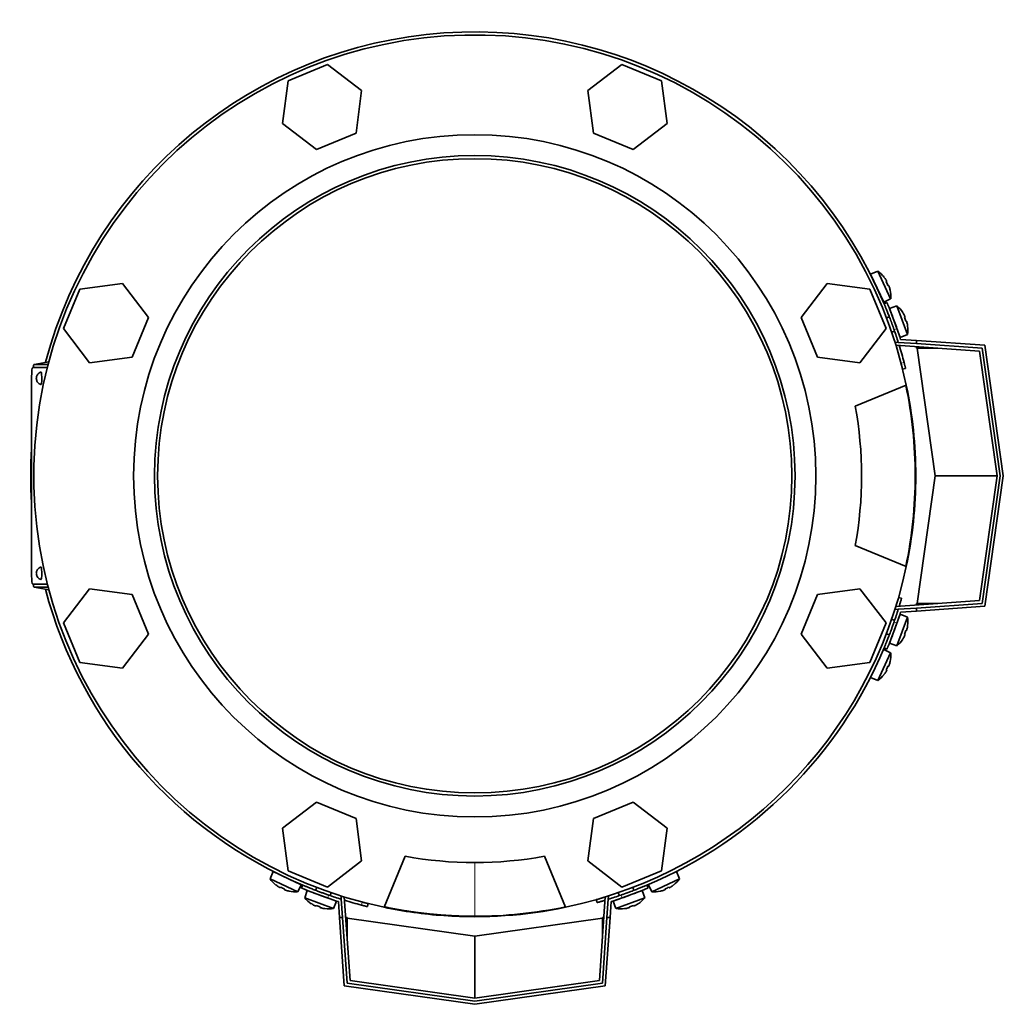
# Model space of a CAD drawing. Header units: millimetres. Extents: x 418 to 1310, y -1666 to 1543.
# Tile 1 of 26: x 421 to 739, y -1666 to -1348. Entities that reach past the tile are written whole.
import ezdxf

# ---------------------------------------------------------------- set-up
doc = ezdxf.new("R2010")
doc.units = ezdxf.units.MM
for name, color, linetype in [('M5X8_UNI7687', 7, 'Continuous'), ('MID_344-3', 7, 'Continuous'), ('VSI344-454_FILTR', 7, 'Continuous'), ('VSI344-454_FLANG', 7, 'Continuous'), ('VSI344-454_TERMI', 7, 'Continuous'), ('VSI344-454_TESTA', 7, 'Continuous'), ('VSI344_DIFFUSORE', 7, 'Continuous')]:
    doc.layers.add(name, color=color, linetype=linetype)

# ---------------------------------------------------------------- blocks, each defined once
blk = doc.blocks.new('SE2')
at = {"layer": 'M5X8_UNI7687', "color": 7, "linetype": 'Continuous', "lineweight": 35}
for p, q in [((698.73, -1429.13), (696.43, -1430.13)), ((700.66, -1439.19), (696.43, -1430.13)), ((698.73, -1429.13), (702.89, -1438.07)), ((700.73, -1431.06), (700.74, -1431.04)), ((701.6, -1432.45), (701.42, -1432.55)), ((702.2, -1433.74), (702.01, -1433.81)), ((700.66, -1439.19), (702.89, -1438.07)), ((702.7, -1435.29), (702.73, -1435.3)), ((704.94, -1440.39), (702.57, -1441.18)), ((702.57, -1441.18), (705.99, -1450.58)), ((708.31, -1449.66), (704.94, -1440.39)), ((702.46, -1443.88), (701.52, -1444.22)), ((706.76, -1442.49), (706.78, -1442.47)), ((707.51, -1443.95), (707.33, -1444.03)), ((708, -1445.28), (707.8, -1445.33)), ((708.36, -1446.88), (708.39, -1446.88)), ((703.23, -1448.92), (704.17, -1448.58)), ((705.99, -1450.58), (708.31, -1449.66)), ((705.99, -1540.03), (702.57, -1549.42)), ((708.31, -1540.95), (705.99, -1540.03)), ((704.17, -1542.03), (703.23, -1541.68)), ((704.94, -1550.21), (708.31, -1540.95)), ((701.52, -1546.38), (702.46, -1546.72)), ((707.51, -1546.66), (707.33, -1546.57)), ((708, -1545.32), (707.8, -1545.27)), ((708.36, -1543.73), (708.39, -1543.72)), ((702.57, -1549.42), (704.94, -1550.21)), ((706.76, -1548.11), (706.78, -1548.14)), ((702.89, -1552.54), (698.73, -1561.47)), ((702.89, -1552.54), (700.66, -1551.42)), ((702.7, -1555.31), (702.73, -1555.31)), ((701.6, -1558.16), (701.42, -1558.05)), ((702.2, -1556.87), (702.01, -1556.8)), ((696.43, -1560.48), (698.73, -1561.47)), ((700.73, -1559.54), (700.74, -1559.57)), ((503.31, -1623.24), (502.32, -1625.54)), ((511.26, -1629.71), (502.32, -1625.54)), ((503.31, -1623.24), (512.38, -1627.47)), ((634.66, -1625.54), (625.72, -1629.71)), ((634.66, -1625.54), (633.67, -1623.24)), ((504.25, -1627.54), (504.23, -1627.55)), ((505.64, -1628.41), (505.74, -1628.24)), ((506.92, -1629.01), (506.99, -1628.82)), ((511.26, -1629.71), (512.38, -1627.47)), ((517.41, -1628.33), (517.07, -1629.27)), ((619.91, -1629.27), (619.57, -1628.33)), ((624.6, -1627.47), (625.72, -1629.71)), ((630.06, -1629.01), (629.99, -1628.82)), ((631.34, -1628.41), (631.24, -1628.24)), ((632.73, -1627.54), (632.75, -1627.55)), ((508.48, -1629.52), (508.49, -1629.54)), ((514.37, -1629.38), (513.58, -1631.75)), ((513.58, -1631.75), (522.85, -1635.12)), ((523.77, -1632.8), (514.37, -1629.38)), ((521.77, -1630.98), (522.11, -1630.04)), ((622.61, -1629.38), (613.21, -1632.8)), ((614.13, -1635.12), (623.4, -1631.75)), ((614.87, -1630.04), (615.21, -1630.98)), ((623.4, -1631.75), (622.61, -1629.38)), ((628.5, -1629.52), (628.49, -1629.54)), ((515.68, -1633.58), (515.66, -1633.59)), ((517.13, -1634.32), (517.22, -1634.14)), ((518.47, -1634.81), (518.52, -1634.61)), ((520.07, -1635.17), (520.07, -1635.2)), ((522.85, -1635.12), (523.77, -1632.8)), ((613.21, -1632.8), (614.13, -1635.12)), ((616.91, -1635.17), (616.91, -1635.2)), ((618.51, -1634.81), (618.46, -1634.61)), ((619.85, -1634.32), (619.76, -1634.14)), ((621.3, -1633.58), (621.32, -1633.59))]:
    blk.add_line(p, q, dxfattribs=at)
for centre, radius, start, end in [((696.82, -1432.15), 0.5, 5.7321, 25), ((692.93, -1437.28), 10, 38.5916, 54.5414), ((699.36, -1437.59), 0.5, 25, 44.2679), ((692.93, -1437.28), 10, 355.4586, 11.4084), ((698.45, -1448), 10, 33.5916, 49.5414), ((698.45, -1448), 10, 350.4586, 6.4084), ((704.83, -1448.87), 0.5, 20, 39.2041), ((704.83, -1541.73), 0.5, 320.7959, 340), ((698.45, -1542.6), 10, 353.5916, 9.5414), ((702.78, -1547.37), 0.5, 340, 359.4626), ((698.45, -1542.6), 10, 310.4586, 326.4084), ((692.93, -1553.33), 10, 348.5916, 4.5414), ((692.93, -1553.33), 10, 305.4586, 321.4084), ((510.46, -1619.74), 10, 215.4586, 231.4084), ((505.34, -1623.64), 0.5, 245, 264.2679), ((626.52, -1619.74), 10, 308.5916, 324.5414), ((510.77, -1626.17), 0.5, 225.7321, 245), ((510.46, -1619.74), 10, 258.5916, 274.5414), ((521.19, -1625.26), 10, 220.4586, 236.4084), ((516.42, -1629.59), 0.5, 250, 269.4626), ((522.06, -1631.64), 0.5, 230.7959, 250), ((614.92, -1631.64), 0.5, 290, 309.2041), ((615.79, -1625.26), 10, 303.5916, 319.5414), ((626.52, -1619.74), 10, 265.4586, 281.4084), ((521.19, -1625.26), 10, 263.5916, 279.5414), ((615.79, -1625.26), 10, 260.4586, 276.4084)]:
    blk.add_arc(centre, radius, start, end, dxfattribs=at)
for centre, major_axis, ratio, start_param, end_param in [((692.94, -1437.27), (-4.23, 9.06), 0.996195, 4.833518, 4.948078), ((694.93, -1436.34), (3.91, -8.39), 0.811251, 1.49595, 1.645642), ((692.94, -1437.27), (4.23, -9.06), 0.996195, 1.335108, 1.449667), ((698.46, -1448), (-3.42, 9.4), 0.996195, 4.833518, 4.948078), ((700.52, -1447.25), (3.17, -8.7), 0.811251, 1.49595, 1.645642), ((698.46, -1448), (3.42, -9.4), 0.996195, 1.335108, 1.449667), ((700.52, -1543.36), (-3.17, -8.7), 0.811251, 1.49595, 1.645642), ((698.46, -1542.61), (3.42, 9.4), 0.996195, 4.833518, 4.948078), ((698.46, -1542.61), (-3.42, -9.4), 0.996195, 1.335108, 1.449667), ((692.94, -1553.33), (4.23, 9.06), 0.996195, 4.833518, 4.948078), ((692.94, -1553.33), (-4.23, -9.06), 0.996195, 1.335108, 1.449667), ((694.93, -1554.26), (-3.91, -8.39), 0.811251, 1.49595, 1.645642), ((510.46, -1619.75), (-9.06, 4.23), 0.996195, 1.335108, 1.449667), ((509.53, -1621.74), (-8.39, 3.91), 0.811251, 1.49595, 1.645642), ((510.46, -1619.75), (9.06, -4.23), 0.996195, 4.833518, 4.948078), ((626.52, -1619.75), (-9.06, -4.23), 0.996195, 1.335108, 1.449667), ((627.45, -1621.74), (-8.39, -3.91), 0.811251, 1.49595, 1.645642), ((626.52, -1619.75), (9.06, 4.23), 0.996195, 4.833518, 4.948078), ((521.18, -1625.27), (-9.4, 3.42), 0.996195, 1.335108, 1.449667), ((520.43, -1627.34), (-8.7, 3.17), 0.811251, 1.49595, 1.645642), ((521.18, -1625.27), (9.4, -3.42), 0.996195, 4.833518, 4.948078), ((615.8, -1625.27), (-9.4, -3.42), 0.996195, 1.335108, 1.449667), ((616.55, -1627.34), (-8.7, -3.17), 0.811251, 1.49595, 1.645642), ((615.8, -1625.27), (9.4, 3.42), 0.996195, 4.833518, 4.948078)]:
    blk.add_ellipse(centre, major_axis=major_axis, ratio=ratio, start_param=start_param, end_param=end_param, dxfattribs=at)
for points in [[(701.6, -1432.45), (701.6, -1432.45), (701.6, -1432.44), (701.61, -1432.43), (701.6, -1432.42), (701.6, -1432.41), (701.59, -1432.39), (701.59, -1432.36), (701.57, -1432.34), (701.56, -1432.3), (701.54, -1432.27), (701.53, -1432.24), (701.51, -1432.2), (701.49, -1432.16), (701.46, -1432.12), (701.44, -1432.08), (701.42, -1432.04), (701.4, -1432.01), (701.39, -1432)], [(702.41, -1434.19), (702.4, -1434.17), (702.39, -1434.14), (702.38, -1434.09), (702.36, -1434.05), (702.35, -1434.01), (702.33, -1433.97), (702.32, -1433.93), (702.3, -1433.89), (702.28, -1433.86), (702.27, -1433.83), (702.26, -1433.8), (702.24, -1433.78), (702.23, -1433.76), (702.22, -1433.75), (702.21, -1433.74), (702.21, -1433.74), (702.2, -1433.74), (702.2, -1433.74)], [(707.51, -1443.95), (707.51, -1443.95), (707.52, -1443.94), (707.52, -1443.93), (707.52, -1443.92), (707.51, -1443.9), (707.51, -1443.88), (707.5, -1443.86), (707.49, -1443.83), (707.48, -1443.8), (707.47, -1443.77), (707.46, -1443.73), (707.44, -1443.69), (707.42, -1443.65), (707.4, -1443.61), (707.38, -1443.57), (707.36, -1443.53), (707.35, -1443.49), (707.34, -1443.48)], [(708.17, -1445.75), (708.16, -1445.73), (708.15, -1445.7), (708.14, -1445.65), (708.13, -1445.61), (708.12, -1445.57), (708.11, -1445.52), (708.1, -1445.48), (708.08, -1445.45), (708.07, -1445.41), (708.06, -1445.38), (708.05, -1445.35), (708.04, -1445.33), (708.03, -1445.31), (708.02, -1445.3), (708.01, -1445.29), (708, -1445.28), (708, -1445.28), (708, -1445.28)], [(708, -1545.32), (708, -1545.32), (708, -1545.32), (708.01, -1545.32), (708.02, -1545.31), (708.03, -1545.29), (708.04, -1545.27), (708.05, -1545.25), (708.06, -1545.22), (708.07, -1545.19), (708.08, -1545.16), (708.1, -1545.12), (708.11, -1545.08), (708.12, -1545.04), (708.13, -1545), (708.14, -1544.95), (708.15, -1544.91), (708.16, -1544.87), (708.17, -1544.85)], [(707.34, -1547.13), (707.35, -1547.11), (707.36, -1547.08), (707.38, -1547.04), (707.4, -1546.99), (707.42, -1546.95), (707.44, -1546.91), (707.46, -1546.88), (707.47, -1546.84), (707.48, -1546.8), (707.49, -1546.77), (707.5, -1546.74), (707.51, -1546.72), (707.51, -1546.7), (707.52, -1546.68), (707.52, -1546.67), (707.52, -1546.66), (707.51, -1546.66), (707.51, -1546.66)], [(701.39, -1558.61), (701.4, -1558.59), (701.42, -1558.56), (701.44, -1558.52), (701.46, -1558.48), (701.49, -1558.44), (701.51, -1558.41), (701.53, -1558.37), (701.54, -1558.33), (701.56, -1558.3), (701.57, -1558.27), (701.59, -1558.24), (701.59, -1558.22), (701.6, -1558.2), (701.6, -1558.18), (701.61, -1558.17), (701.6, -1558.16), (701.6, -1558.16), (701.6, -1558.16)], [(702.2, -1556.87), (702.2, -1556.87), (702.21, -1556.87), (702.21, -1556.86), (702.22, -1556.85), (702.23, -1556.84), (702.24, -1556.82), (702.26, -1556.8), (702.27, -1556.78), (702.28, -1556.75), (702.3, -1556.71), (702.32, -1556.68), (702.33, -1556.64), (702.35, -1556.6), (702.36, -1556.56), (702.38, -1556.51), (702.39, -1556.47), (702.4, -1556.43), (702.41, -1556.42)], [(505.18, -1628.2), (505.2, -1628.21), (505.23, -1628.23), (505.27, -1628.25), (505.31, -1628.28), (505.35, -1628.3), (505.39, -1628.32), (505.42, -1628.34), (505.46, -1628.36), (505.49, -1628.37), (505.52, -1628.39), (505.55, -1628.4), (505.57, -1628.41), (505.59, -1628.41), (505.61, -1628.42), (505.62, -1628.42), (505.63, -1628.42), (505.64, -1628.41), (505.64, -1628.41)], [(506.92, -1629.01), (506.92, -1629.01), (506.92, -1629.02), (506.93, -1629.03), (506.94, -1629.04), (506.95, -1629.05), (506.97, -1629.06), (506.99, -1629.07), (507.02, -1629.08), (507.05, -1629.1), (507.08, -1629.11), (507.12, -1629.13), (507.16, -1629.14), (507.2, -1629.16), (507.24, -1629.17), (507.28, -1629.19), (507.33, -1629.21), (507.36, -1629.22), (507.37, -1629.22)], [(629.6, -1629.22), (629.62, -1629.22), (629.65, -1629.21), (629.7, -1629.19), (629.74, -1629.17), (629.78, -1629.16), (629.82, -1629.14), (629.86, -1629.13), (629.9, -1629.11), (629.93, -1629.1), (629.96, -1629.08), (629.99, -1629.07), (630.01, -1629.06), (630.03, -1629.05), (630.04, -1629.04), (630.05, -1629.03), (630.06, -1629.02), (630.06, -1629.01), (630.06, -1629.01)], [(631.34, -1628.41), (631.34, -1628.41), (631.35, -1628.42), (631.36, -1628.42), (631.37, -1628.42), (631.39, -1628.41), (631.41, -1628.41), (631.43, -1628.4), (631.46, -1628.39), (631.49, -1628.37), (631.52, -1628.36), (631.56, -1628.34), (631.59, -1628.32), (631.63, -1628.3), (631.67, -1628.28), (631.71, -1628.25), (631.75, -1628.23), (631.78, -1628.21), (631.79, -1628.2)], [(516.67, -1634.15), (516.68, -1634.16), (516.71, -1634.18), (516.76, -1634.2), (516.8, -1634.22), (516.84, -1634.23), (516.88, -1634.25), (516.92, -1634.27), (516.95, -1634.28), (516.99, -1634.3), (517.02, -1634.31), (517.05, -1634.32), (517.07, -1634.32), (517.09, -1634.33), (517.11, -1634.33), (517.12, -1634.33), (517.13, -1634.33), (517.13, -1634.33), (517.13, -1634.32)], [(518.47, -1634.81), (518.47, -1634.81), (518.47, -1634.82), (518.48, -1634.82), (518.49, -1634.83), (518.5, -1634.84), (518.52, -1634.85), (518.54, -1634.86), (518.57, -1634.87), (518.6, -1634.88), (518.63, -1634.9), (518.67, -1634.91), (518.71, -1634.92), (518.75, -1634.93), (518.8, -1634.94), (518.84, -1634.96), (518.89, -1634.97), (518.92, -1634.98), (518.94, -1634.98)], [(618.04, -1634.98), (618.06, -1634.98), (618.09, -1634.97), (618.14, -1634.96), (618.18, -1634.94), (618.23, -1634.93), (618.27, -1634.92), (618.31, -1634.91), (618.35, -1634.9), (618.38, -1634.88), (618.41, -1634.87), (618.44, -1634.86), (618.46, -1634.85), (618.48, -1634.84), (618.49, -1634.83), (618.5, -1634.82), (618.51, -1634.82), (618.51, -1634.81), (618.51, -1634.81)], [(619.85, -1634.32), (619.85, -1634.33), (619.85, -1634.33), (619.86, -1634.33), (619.87, -1634.33), (619.89, -1634.33), (619.91, -1634.32), (619.93, -1634.32), (619.96, -1634.31), (619.99, -1634.3), (620.03, -1634.28), (620.06, -1634.27), (620.1, -1634.25), (620.14, -1634.23), (620.18, -1634.22), (620.22, -1634.2), (620.27, -1634.18), (620.3, -1634.16), (620.31, -1634.15)]]:
    blk.add_open_spline(points, degree=3, dxfattribs=at)
at = {"layer": 'MID_344-3', "color": 7, "linetype": 'Continuous', "lineweight": 35}
for p, q in [((704.34, -1452.29), (704.36, -1452.1)), ((704.36, -1452.1), (705.35, -1452.17)), ((731.61, -1455), (704.6, -1453.12)), ((737.28, -1495.3), (731.61, -1455)), ((731.61, -1535.6), (737.28, -1495.3)), ((704.6, -1537.49), (731.61, -1535.6)), ((704.36, -1538.51), (704.34, -1538.32)), ((705.35, -1538.44), (704.36, -1538.51)), ((525.28, -1631.17), (525.47, -1631.15)), ((525.35, -1632.17), (525.28, -1631.17)), ((526.3, -1631.41), (528.19, -1658.43)), ((608.79, -1658.43), (610.68, -1631.41)), ((611.51, -1631.15), (611.7, -1631.17)), ((611.7, -1631.17), (611.63, -1632.17)), ((528.19, -1658.43), (568.49, -1664.09)), ((568.49, -1664.09), (608.79, -1658.43))]:
    blk.add_line(p, q, dxfattribs=at)
at = {"layer": 'VSI344-454_FILTR', "color": 4, "linetype": 'Continuous', "lineweight": 9}
for p, q in [((706.26, -1458.89), (707.23, -1458.65)), ((704.7, -1537.48), (704.61, -1537.46)), ((610.64, -1631.42), (610.67, -1631.52)), ((531.84, -1634.04), (532.08, -1633.07))]:
    blk.add_line(p, q, dxfattribs=at)
at = {"layer": 'VSI344-454_FILTR', "color": 7, "linetype": 'Continuous', "lineweight": 35}
for p, q in [((706.76, -1460.83), (707.73, -1460.59)), ((706.43, -1534.86), (705.47, -1534.58)), ((607.77, -1632.28), (608.04, -1633.24)), ((533.77, -1634.54), (534.02, -1633.57))]:
    blk.add_line(p, q, dxfattribs=at)
for start, end in [(22.7725, 165.1916), (14.7986, 17.0656), (176.4875, 183.5125), (194.8084, 247.2275), (292.8017, 337.1983), (252.9344, 255.2014)]:
    blk.add_arc((568.49, -1495.3), 143.5, start, end, dxfattribs=at)
for points, knots in [([(706.76, -1460.83), (706.76, -1460.83), (706.76, -1460.83), (706.75, -1460.81), (706.75, -1460.79), (706.74, -1460.76), (706.73, -1460.73), (706.71, -1460.65), (706.68, -1460.51), (706.62, -1460.27), (706.54, -1459.97), (706.46, -1459.67), (706.39, -1459.39), (706.33, -1459.14), (706.28, -1458.98), (706.26, -1458.89)], [0, 0, 0, 0, 0.042103, 0.083814, 0.125314, 0.166786, 0.208415, 0.250382, 0.376122, 0.50071, 0.625019, 0.750518, 0.833796, 0.916472, 1, 1, 1, 1]), ([(707.23, -1458.65), (707.24, -1458.69), (707.26, -1458.78), (707.3, -1458.9), (707.33, -1459.03), (707.36, -1459.15), (707.39, -1459.27), (707.44, -1459.47), (707.51, -1459.73), (707.59, -1460.03), (707.65, -1460.27), (707.69, -1460.43), (707.71, -1460.53), (707.73, -1460.58), (707.73, -1460.58), (707.73, -1460.59)], [0, 0, 0, 0, 0.04197, 0.083551, 0.124921, 0.166263, 0.207758, 0.249586, 0.375032, 0.499366, 0.623892, 0.749699, 0.833235, 0.916179, 1, 1, 1, 1]), ([(706.43, -1534.86), (706.43, -1534.86), (706.43, -1534.86), (706.43, -1534.87), (706.42, -1534.9), (706.41, -1534.93), (706.4, -1534.97), (706.38, -1535.02), (706.35, -1535.12), (706.3, -1535.33), (706.19, -1535.69), (706.06, -1536.13), (705.94, -1536.54), (705.83, -1536.9), (705.75, -1537.16), (705.7, -1537.33), (705.67, -1537.41)], [0, 0, 0, 0, 0.0360916, 0.0718605, 0.1074196, 0.142884, 0.1783694, 0.2139916, 0.2498648, 0.3760321, 0.5002654, 0.6243037, 0.7502673, 0.8128325, 0.8748978, 0.9284749, 0.9284749, 0.9284749, 0.9284749]), ([(607.77, -1632.28), (607.77, -1632.28), (607.77, -1632.28), (607.78, -1632.28), (607.81, -1632.27), (607.84, -1632.26), (607.88, -1632.25), (607.93, -1632.24), (608.04, -1632.21), (608.24, -1632.15), (608.6, -1632.04), (609.04, -1631.91), (609.46, -1631.79), (609.81, -1631.68), (610.08, -1631.6), (610.36, -1631.51), (610.55, -1631.45), (610.64, -1631.42)], [0, 0, 0, 0, 0.036092, 0.07186, 0.10742, 0.142884, 0.178369, 0.213991, 0.249865, 0.376032, 0.500265, 0.624303, 0.750267, 0.812832, 0.874898, 0.937082, 1, 1, 1, 1]), ([(610.6, -1632.49), (610.6, -1632.49), (610.54, -1632.5), (610.44, -1632.53), (610.28, -1632.58), (610.13, -1632.63), (609.97, -1632.68), (609.7, -1632.76), (609.31, -1632.87), (608.87, -1633), (608.51, -1633.11), (608.29, -1633.17), (608.16, -1633.21), (608.09, -1633.23), (608.05, -1633.24), (608.05, -1633.24), (608.04, -1633.24)], [0.0715916, 0.0715916, 0.0715916, 0.0715916, 0.0718269, 0.1073717, 0.1428229, 0.1782961, 0.2139067, 0.2497688, 0.3756794, 0.4997397, 0.6239373, 0.7501533, 0.812742, 0.8748331, 0.9370469, 1, 1, 1, 1]), ([(533.77, -1634.54), (533.77, -1634.54), (533.77, -1634.54), (533.76, -1634.54), (533.74, -1634.53), (533.71, -1634.52), (533.67, -1634.51), (533.6, -1634.5), (533.46, -1634.46), (533.21, -1634.4), (532.92, -1634.32), (532.62, -1634.25), (532.34, -1634.17), (532.09, -1634.11), (531.92, -1634.06), (531.84, -1634.04)], [0, 0, 0, 0, 0.042103, 0.083814, 0.125314, 0.166786, 0.208415, 0.250382, 0.376122, 0.50071, 0.625019, 0.750518, 0.833796, 0.916472, 1, 1, 1, 1]), ([(532.08, -1633.07), (532.12, -1633.08), (532.21, -1633.11), (532.33, -1633.14), (532.46, -1633.17), (532.58, -1633.2), (532.7, -1633.23), (532.9, -1633.29), (533.16, -1633.35), (533.46, -1633.43), (533.7, -1633.49), (533.86, -1633.53), (533.96, -1633.55), (534.01, -1633.57), (534.01, -1633.57), (534.02, -1633.57)], [0, 0, 0, 0, 0.04197, 0.083551, 0.124921, 0.166263, 0.207758, 0.249586, 0.375033, 0.499366, 0.623892, 0.749699, 0.833235, 0.916179, 1, 1, 1, 1])]:
    blk.add_open_spline(points, degree=3, knots=knots, dxfattribs=at)
at = {"layer": 'VSI344-454_FLANG', "color": 7, "linetype": 'Continuous', "lineweight": 35}
for p, q in [((520.93, -1362.38), (508.13, -1367.69)), ((531.93, -1370.82), (520.93, -1362.38)), ((616.05, -1362.38), (605.05, -1370.82)), ((628.85, -1367.69), (616.05, -1362.38)), ((508.13, -1367.69), (506.32, -1381.42)), ((630.66, -1381.42), (628.85, -1367.69)), ((530.12, -1384.56), (531.93, -1370.82)), ((605.05, -1370.82), (606.86, -1384.56)), ((506.32, -1381.42), (517.32, -1389.86)), ((619.66, -1389.86), (630.66, -1381.42)), ((517.32, -1389.86), (530.12, -1384.56)), ((606.86, -1384.56), (619.66, -1389.86)), ((440.87, -1434.94), (435.57, -1447.74)), ((454.61, -1433.13), (440.87, -1434.94)), ((463.05, -1444.13), (454.61, -1433.13)), ((682.37, -1433.13), (673.93, -1444.13)), ((696.11, -1434.94), (682.37, -1433.13)), ((701.41, -1447.74), (696.11, -1434.94)), ((457.74, -1456.93), (463.05, -1444.13)), ((673.93, -1444.13), (679.24, -1456.93)), ((435.57, -1447.74), (444.01, -1458.74)), ((692.97, -1458.74), (701.41, -1447.74)), ((444.01, -1458.74), (457.74, -1456.93)), ((679.24, -1456.93), (692.97, -1458.74)), ((691.45, -1472.8), (707.94, -1465.97)), ((707.94, -1524.63), (691.45, -1517.8)), ((444.01, -1531.87), (435.57, -1542.86)), ((457.74, -1533.68), (444.01, -1531.87)), ((463.05, -1546.48), (457.74, -1533.68)), ((679.24, -1533.68), (673.93, -1546.48)), ((692.97, -1531.87), (679.24, -1533.68)), ((701.41, -1542.86), (692.97, -1531.87)), ((435.57, -1542.86), (440.87, -1555.66)), ((696.11, -1555.66), (701.41, -1542.86)), ((454.61, -1557.47), (463.05, -1546.48)), ((673.93, -1546.48), (682.37, -1557.47)), ((440.87, -1555.66), (454.61, -1557.47)), ((682.37, -1557.47), (696.11, -1555.66)), ((517.32, -1600.74), (506.32, -1609.18)), ((530.12, -1606.05), (517.32, -1600.74)), ((619.66, -1600.74), (606.86, -1606.05)), ((630.66, -1609.18), (619.66, -1600.74)), ((531.93, -1619.79), (530.12, -1606.05)), ((606.86, -1606.05), (605.05, -1619.79)), ((506.32, -1609.18), (508.13, -1622.92)), ((628.85, -1622.92), (630.66, -1609.18)), ((539.16, -1634.75), (545.99, -1618.26)), ((590.99, -1618.26), (597.82, -1634.75)), ((508.13, -1622.92), (520.93, -1628.22)), ((520.93, -1628.22), (531.93, -1619.79)), ((605.05, -1619.79), (616.05, -1628.22)), ((616.05, -1628.22), (628.85, -1622.92))]:
    blk.add_line(p, q, dxfattribs=at)
for radius in [110.25, 103.5]:
    blk.add_circle((568.49, -1495.3), radius, dxfattribs=at)
for radius, start, end in [(142.5, 11.878, 258.122), (125, 349.6302, 10.3698), (142.5, 281.878, 348.122), (125, 259.6302, 280.3698)]:
    blk.add_arc((568.49, -1495.3), radius, start, end, dxfattribs=at)
at = {"layer": 'VSI344-454_TERMI', "color": 7, "linetype": 'Continuous', "lineweight": 35}
for p, q in [((701.7, -1439.3), (700.78, -1439.69)), ((705.35, -1452.17), (711.28, -1452.58)), ((706.1, -1451.22), (711.28, -1451.58)), ((711.28, -1451.58), (733.37, -1453.12)), ((711.28, -1452.58), (711.28, -1451.58)), ((732.49, -1454.06), (711.28, -1452.58)), ((711.28, -1454.05), (711.28, -1453.58)), ((711.48, -1454.06), (711.28, -1454.05)), ((718.16, -1454.06), (711.48, -1454.06)), ((717.28, -1495.3), (711.48, -1454.06)), ((738.29, -1495.3), (732.49, -1454.06)), ((733.37, -1453.12), (739.3, -1495.3)), ((711.48, -1536.54), (717.28, -1495.3)), ((737.28, -1495.3), (717.28, -1495.3)), ((732.49, -1536.54), (738.29, -1495.3)), ((739.3, -1495.3), (733.37, -1537.48)), ((711.28, -1536.56), (711.48, -1536.54)), ((711.28, -1538.03), (732.49, -1536.54)), ((711.28, -1536.56), (711.28, -1537.02)), ((718.16, -1536.54), (711.48, -1536.54)), ((705.35, -1538.44), (711.28, -1538.03)), ((706.1, -1539.39), (711.28, -1539.03)), ((733.37, -1537.48), (711.28, -1539.03)), ((711.28, -1539.03), (711.28, -1538.03)), ((700.78, -1550.91), (701.7, -1551.3)), ((512.88, -1627.59), (512.49, -1628.51)), ((624.49, -1628.51), (624.1, -1627.59)), ((525.35, -1632.17), (525.77, -1638.09)), ((611.63, -1632.17), (611.21, -1638.09)), ((524.4, -1632.91), (524.76, -1638.09)), ((612.58, -1632.91), (612.22, -1638.09)), ((526.31, -1660.18), (524.76, -1638.09)), ((524.76, -1638.09), (525.77, -1638.09)), ((525.77, -1638.09), (527.25, -1659.3)), ((527.24, -1638.09), (526.77, -1638.09)), ((527.24, -1638.09), (527.25, -1638.29)), ((527.25, -1638.29), (568.49, -1644.09)), ((527.25, -1644.97), (527.25, -1638.29)), ((568.49, -1644.09), (609.73, -1638.29)), ((609.73, -1659.3), (611.21, -1638.09)), ((609.73, -1638.29), (609.74, -1638.09)), ((609.73, -1644.97), (609.73, -1638.29)), ((609.74, -1638.09), (610.21, -1638.09)), ((612.22, -1638.09), (610.67, -1660.18)), ((611.21, -1638.09), (612.22, -1638.09)), ((568.49, -1664.09), (568.49, -1644.09)), ((568.49, -1666.11), (526.31, -1660.18)), ((527.25, -1659.3), (568.49, -1665.1)), ((568.49, -1665.1), (609.73, -1659.3)), ((610.67, -1660.18), (568.49, -1666.11))]:
    blk.add_line(p, q, dxfattribs=at)
at = {"layer": 'VSI344-454_TERMI', "color": 4, "linetype": 'Continuous', "lineweight": 9}
for p, q in [((704.93, -1447.71), (704, -1448.1)), ((704, -1542.51), (704.93, -1542.9)), ((521.28, -1630.82), (520.9, -1631.74)), ((616.08, -1631.74), (615.7, -1630.82))]:
    blk.add_line(p, q, dxfattribs=at)
at = {"layer": 'VSI344-454_TERMI', "color": 7, "linetype": 'Continuous', "lineweight": 35}
for radius, start, end in [(144.5, 17.7643, 19.2308), (143.5, 17.4941, 19.2059), (143.5, 340.7941, 342.5059), (144.5, 340.7692, 342.2357), (144.5, 250.7692, 252.2357), (143.5, 250.7941, 252.5059), (143.5, 287.4941, 289.2059), (144.5, 287.7643, 289.2308)]:
    blk.add_arc((568.49, -1495.3), radius, start, end, dxfattribs=at)
for points, knots in [([(704, -1448.1), (703.97, -1448), (703.91, -1447.82), (703.81, -1447.54), (703.71, -1447.26), (703.61, -1446.98), (703.51, -1446.71), (703.41, -1446.44), (703.32, -1446.17), (703.22, -1445.9), (703.12, -1445.64), (703.02, -1445.37), (702.93, -1445.11), (702.77, -1444.68), (702.55, -1444.1), (702.27, -1443.4), (702.01, -1442.73), (701.77, -1442.12), (701.55, -1441.57), (701.35, -1441.08), (701.18, -1440.66), (701.05, -1440.35), (700.96, -1440.13), (700.89, -1439.97), (700.84, -1439.84), (700.8, -1439.75), (700.78, -1439.7), (700.78, -1439.69), (700.78, -1439.69)], [0, 0, 0, 0, 0.021018, 0.041935, 0.062772, 0.083551, 0.104297, 0.125029, 0.145773, 0.166549, 0.187381, 0.20829, 0.2293, 0.250431, 0.312491, 0.374707, 0.437523, 0.500061, 0.562591, 0.625422, 0.687637, 0.749714, 0.79185, 0.833578, 0.875076, 0.916526, 0.958107, 1, 1, 1, 1]), ([(701.7, -1439.3), (701.7, -1439.3), (701.7, -1439.3), (701.7, -1439.32), (701.71, -1439.34), (701.73, -1439.37), (701.74, -1439.41), (701.76, -1439.46), (701.79, -1439.52), (701.81, -1439.58), (701.85, -1439.66), (701.88, -1439.74), (701.92, -1439.83), (701.99, -1440), (702.1, -1440.27), (702.27, -1440.69), (702.47, -1441.18), (702.69, -1441.73), (702.94, -1442.34), (703.2, -1443.01), (703.47, -1443.71), (703.72, -1444.38), (703.95, -1444.98), (704.14, -1445.51), (704.34, -1446.05), (704.53, -1446.6), (704.73, -1447.15), (704.86, -1447.52), (704.93, -1447.71)], [0, 0, 0, 0, 0.020996, 0.041893, 0.062713, 0.083477, 0.104209, 0.124931, 0.145666, 0.166436, 0.187264, 0.208173, 0.229184, 0.250319, 0.312379, 0.374611, 0.437429, 0.499972, 0.562503, 0.625328, 0.687536, 0.749604, 0.791737, 0.833471, 0.874985, 0.916457, 0.958069, 1, 1, 1, 1]), ([(700.78, -1550.91), (700.78, -1550.91), (700.78, -1550.91), (700.78, -1550.9), (700.79, -1550.88), (700.8, -1550.85), (700.82, -1550.81), (700.84, -1550.76), (700.87, -1550.7), (700.89, -1550.63), (700.92, -1550.56), (700.96, -1550.48), (701, -1550.38), (701.07, -1550.22), (701.18, -1549.95), (701.35, -1549.53), (701.55, -1549.04), (701.77, -1548.48), (702.01, -1547.87), (702.27, -1547.21), (702.55, -1546.5), (702.8, -1545.84), (703.02, -1545.23), (703.22, -1544.7), (703.41, -1544.17), (703.61, -1543.62), (703.81, -1543.07), (703.94, -1542.7), (704, -1542.51)], [0, 0, 0, 0, 0.020997, 0.041893, 0.062713, 0.083477, 0.104209, 0.124931, 0.145666, 0.166436, 0.187265, 0.208173, 0.229184, 0.250319, 0.312379, 0.374611, 0.437429, 0.499972, 0.562502, 0.625327, 0.687534, 0.749602, 0.791735, 0.833469, 0.874983, 0.916456, 0.958068, 1, 1, 1, 1]), ([(704.93, -1542.9), (704.89, -1542.99), (704.83, -1543.18), (704.73, -1543.46), (704.63, -1543.73), (704.53, -1544.01), (704.44, -1544.28), (704.34, -1544.55), (704.24, -1544.82), (704.14, -1545.09), (704.04, -1545.36), (703.95, -1545.62), (703.85, -1545.88), (703.69, -1546.31), (703.47, -1546.89), (703.2, -1547.6), (702.94, -1548.26), (702.69, -1548.87), (702.47, -1549.42), (702.27, -1549.91), (702.1, -1550.33), (701.97, -1550.64), (701.88, -1550.87), (701.81, -1551.03), (701.76, -1551.15), (701.72, -1551.24), (701.7, -1551.29), (701.7, -1551.3), (701.7, -1551.3)], [0, 0, 0, 0, 0.021018, 0.041934, 0.062771, 0.08355, 0.104295, 0.125028, 0.145771, 0.166547, 0.187379, 0.208288, 0.229298, 0.250429, 0.312489, 0.374705, 0.437522, 0.500061, 0.562591, 0.625422, 0.687637, 0.749714, 0.79185, 0.833578, 0.875077, 0.916526, 0.958107, 1, 1, 1, 1]), ([(520.9, -1631.74), (520.8, -1631.71), (520.62, -1631.64), (520.34, -1631.54), (520.06, -1631.44), (519.78, -1631.35), (519.51, -1631.25), (519.24, -1631.15), (518.97, -1631.05), (518.7, -1630.95), (518.44, -1630.86), (518.17, -1630.76), (517.91, -1630.66), (517.48, -1630.5), (516.9, -1630.28), (516.19, -1630.01), (515.53, -1629.75), (514.92, -1629.51), (514.37, -1629.28), (513.88, -1629.09), (513.46, -1628.91), (513.15, -1628.79), (512.93, -1628.69), (512.77, -1628.63), (512.64, -1628.57), (512.55, -1628.54), (512.5, -1628.51), (512.49, -1628.51), (512.49, -1628.51)], [0, 0, 0, 0, 0.021018, 0.041934, 0.062771, 0.08355, 0.104295, 0.125028, 0.145771, 0.166547, 0.187379, 0.208288, 0.229298, 0.250429, 0.312489, 0.374705, 0.437522, 0.500061, 0.562591, 0.625422, 0.687637, 0.749714, 0.79185, 0.833578, 0.875077, 0.916526, 0.958107, 1, 1, 1, 1]), ([(512.88, -1627.59), (512.88, -1627.59), (512.88, -1627.59), (512.89, -1627.59), (512.92, -1627.6), (512.95, -1627.62), (512.99, -1627.63), (513.03, -1627.65), (513.09, -1627.68), (513.16, -1627.71), (513.23, -1627.74), (513.32, -1627.77), (513.41, -1627.81), (513.58, -1627.88), (513.85, -1627.99), (514.27, -1628.16), (514.76, -1628.36), (515.31, -1628.58), (515.92, -1628.83), (516.58, -1629.09), (517.29, -1629.36), (517.95, -1629.61), (518.56, -1629.84), (519.09, -1630.03), (519.63, -1630.23), (520.17, -1630.42), (520.73, -1630.62), (521.1, -1630.75), (521.28, -1630.82)], [0, 0, 0, 0, 0.020997, 0.041893, 0.062713, 0.083477, 0.104209, 0.124931, 0.145666, 0.166436, 0.187265, 0.208173, 0.229184, 0.250319, 0.312379, 0.374611, 0.437429, 0.499972, 0.562502, 0.625327, 0.687534, 0.749602, 0.791735, 0.833469, 0.874983, 0.916456, 0.958068, 1, 1, 1, 1]), ([(615.7, -1630.82), (615.79, -1630.78), (615.98, -1630.72), (616.26, -1630.62), (616.53, -1630.52), (616.81, -1630.42), (617.08, -1630.33), (617.35, -1630.23), (617.62, -1630.13), (617.89, -1630.03), (618.16, -1629.93), (618.42, -1629.84), (618.68, -1629.74), (619.11, -1629.58), (619.69, -1629.36), (620.4, -1629.09), (621.06, -1628.83), (621.67, -1628.58), (622.22, -1628.36), (622.71, -1628.16), (623.13, -1627.99), (623.44, -1627.86), (623.67, -1627.77), (623.83, -1627.7), (623.95, -1627.65), (624.04, -1627.62), (624.09, -1627.59), (624.1, -1627.59), (624.1, -1627.59)], [0, 0, 0, 0, 0.021018, 0.041935, 0.062772, 0.083551, 0.104297, 0.125029, 0.145773, 0.166549, 0.187381, 0.20829, 0.2293, 0.250431, 0.312491, 0.374707, 0.437523, 0.500061, 0.562591, 0.625422, 0.687637, 0.749714, 0.79185, 0.833578, 0.875076, 0.916526, 0.958107, 1, 1, 1, 1]), ([(624.49, -1628.51), (624.49, -1628.51), (624.49, -1628.51), (624.47, -1628.52), (624.45, -1628.53), (624.42, -1628.54), (624.38, -1628.56), (624.33, -1628.58), (624.28, -1628.6), (624.21, -1628.63), (624.13, -1628.66), (624.05, -1628.69), (623.96, -1628.73), (623.79, -1628.8), (623.52, -1628.91), (623.1, -1629.09), (622.61, -1629.28), (622.06, -1629.51), (621.45, -1629.75), (620.79, -1630.01), (620.08, -1630.28), (619.41, -1630.53), (618.81, -1630.76), (618.28, -1630.95), (617.74, -1631.15), (617.2, -1631.35), (616.64, -1631.54), (616.27, -1631.67), (616.08, -1631.74)], [0, 0, 0, 0, 0.020996, 0.041893, 0.062713, 0.083477, 0.104209, 0.124931, 0.145666, 0.166436, 0.187264, 0.208173, 0.229184, 0.250319, 0.312379, 0.374611, 0.437429, 0.499972, 0.562503, 0.625328, 0.687536, 0.749604, 0.791737, 0.833471, 0.874985, 0.916457, 0.958069, 1, 1, 1, 1])]:
    blk.add_open_spline(points, degree=3, knots=knots, dxfattribs=at)
at = {"layer": 'VSI344-454_TESTA', "color": 7, "linetype": 'Continuous', "lineweight": 35}
for p, q in [((430.36, -1460.3), (425.63, -1460.3)), ((430.84, -1458.42), (426.11, -1459.3)), ((430.61, -1459.3), (426.12, -1459.3)), ((425.26, -1463.3), (425.26, -1527.3)), ((425.63, -1530.3), (430.36, -1530.3)), ((426.11, -1531.3), (430.84, -1532.18)), ((430.61, -1531.3), (426.12, -1531.3))]:
    blk.add_line(p, q, dxfattribs=at)
at = {"layer": 'VSI344-454_TESTA', "color": 4, "linetype": 'Continuous', "lineweight": 9}
for p, q in [((430.84, -1458.42), (426.12, -1459.3)), ((426.12, -1531.3), (430.84, -1532.18)), ((568.49, -1620.23), (568.49, -1637.66))]:
    blk.add_line(p, q, dxfattribs=at)
at = {"layer": 'VSI344-454_TESTA', "color": 7, "linetype": 'Continuous', "lineweight": 35}
for start, end in [(90, 270), (270, 90)]:
    blk.add_arc((568.49, -1495.3), 102.5, start, end, dxfattribs=at)
for centre, major_axis, start_param, end_param in [((425.63, -1463.3), (0, 3), 0, 1.570796), ((428.31, -1463.8), (0, -2), 0, 3.17279), ((428.31, -1463.8), (0, -2), 6.249549, 6.283185), ((425.63, -1527.3), (0, 3), 1.570796, 3.141593), ((428.31, -1526.8), (0, -2), 0, 3.17279), ((428.31, -1526.8), (0, -2), 6.249549, 6.283185)]:
    blk.add_ellipse(centre, major_axis=major_axis, ratio=0.121869, start_param=start_param, end_param=end_param, dxfattribs=at)
at = {"layer": 'VSI344-454_TESTA', "color": 4, "linetype": 'Continuous', "lineweight": 9}
for centre in [(426.82, -1463.8), (426.82, -1526.8)]:
    blk.add_ellipse(centre, major_axis=(0, 0.0635), ratio=0.121869, dxfattribs=at)
at = {"layer": 'VSI344-454_TESTA', "color": 7, "linetype": 'Continuous', "lineweight": 35}
for points, degree in [([(426.12, -1459.3), (425.93, -1459.3), (425.79, -1460.3)], 2), ([(425.79, -1530.3), (425.93, -1531.3), (426.12, -1531.3)], 2), ([(597.76, -1634.62), (588.14, -1636.64), (578.32, -1637.66), (568.49, -1637.66)], 3)]:
    blk.add_open_spline(points, degree=degree, dxfattribs=at)
for points, knots in [([(428.3, -1461.82), (428.26, -1461.83), (428.03, -1461.85), (427.66, -1462.08), (427.28, -1462.41), (427.03, -1462.78), (426.89, -1463.12), (426.82, -1463.43), (426.8, -1463.66), (426.79, -1463.78), (426.79, -1463.8)], [0, 0, 0, 0, 0.04341, 0.266302, 0.453394, 0.613667, 0.749313, 0.863359, 0.972829, 1, 1, 1, 1]), ([(426.79, -1463.8), (426.8, -1463.85), (426.8, -1464.07), (426.87, -1464.47), (427.1, -1464.96), (427.46, -1465.39), (427.91, -1465.7), (428.2, -1465.75), (428.3, -1465.77)], [0, 0, 0, 0, 0.046258, 0.268758, 0.425646, 0.653757, 0.894761, 1, 1, 1, 1]), ([(707.8, -1466.03), (709.82, -1475.65), (710.84, -1485.48), (710.84, -1505.13), (709.82, -1514.96), (707.8, -1524.57)], [0.0067105, 0.0067105, 0.0067105, 0.0067105, 0.5, 0.5, 0.9932949, 0.9932949, 0.9932949, 0.9932949]), ([(428.3, -1524.82), (428.26, -1524.83), (428.03, -1524.85), (427.66, -1525.08), (427.28, -1525.41), (427.03, -1525.78), (426.89, -1526.12), (426.82, -1526.43), (426.8, -1526.66), (426.79, -1526.78), (426.79, -1526.8)], [0, 0, 0, 0, 0.04341, 0.266302, 0.453394, 0.613667, 0.749313, 0.863359, 0.972829, 1, 1, 1, 1]), ([(426.79, -1526.8), (426.8, -1526.85), (426.8, -1527.07), (426.87, -1527.47), (427.1, -1527.96), (427.46, -1528.39), (427.91, -1528.7), (428.2, -1528.75), (428.3, -1528.77)], [0, 0, 0, 0, 0.046258, 0.268758, 0.425646, 0.653757, 0.894761, 1, 1, 1, 1])]:
    blk.add_open_spline(points, degree=3, knots=knots, dxfattribs=at)
blk.add_rational_spline([(539.22, -1634.62), (548.85, -1636.64), (558.65, -1637.66), (568.49, -1637.66)], [0.999854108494, 0.996331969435, 0.996380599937, 1], degree=3, dxfattribs=at)
at = {"layer": 'VSI344_DIFFUSORE', "color": 7, "linetype": 'Continuous', "lineweight": 35}
for start, end in [(0, 11.878), (348.122, 360), (258.122, 265.9495), (266.027, 281.878)]:
    blk.add_arc((568.49, -1495.3), 142.5, start, end, dxfattribs=at)

msp = doc.modelspace()

# ---------------------------------------------------------------- block references
msp.add_blockref('SE2', (0, 0))

doc.saveas('drawing.dxf')
